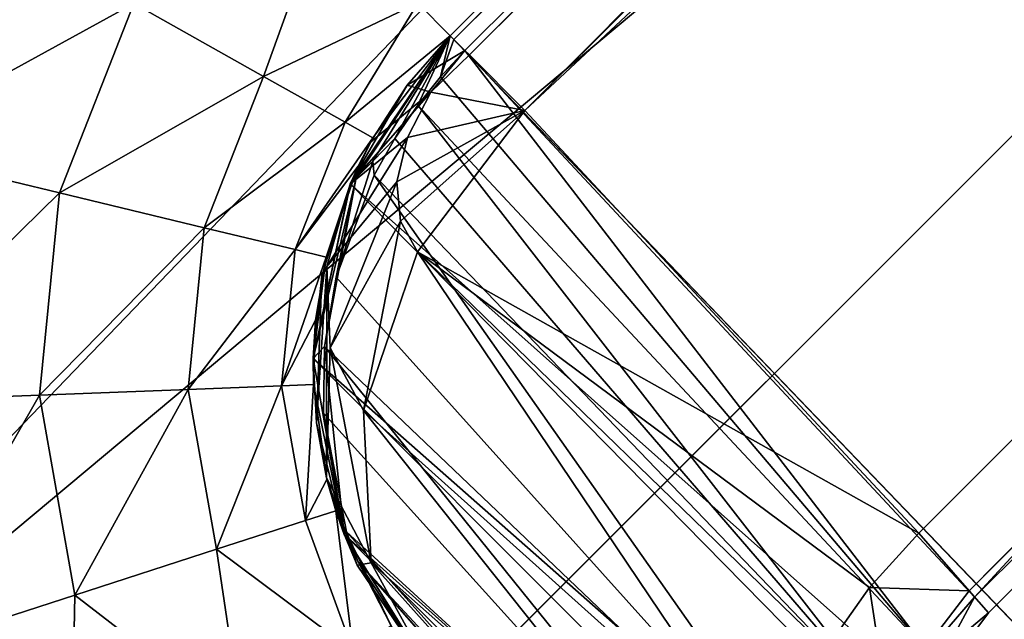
# Model space of a CAD drawing. Header units: millimetres. Extents: x -60 to 60, y -60 to 60.
# Tile 25 of 256: x -45.42 to -44.894, y 10.006 to 10.326. Entities that reach past the tile are written whole.
import ezdxf

# ---------------------------------------------------------------- set-up
doc = ezdxf.new("R2010")
doc.units = ezdxf.units.MM
doc.header["$LTSCALE"] = 65.185185
for name, color, linetype in [('1', 7, 'CONTINUOUS'), ('10', 7, 'CONTINUOUS'), ('13', 7, 'CONTINUOUS'), ('28', 7, 'CONTINUOUS'), ('29', 7, 'CONTINUOUS'), ('33', 7, 'CONTINUOUS'), ('5', 7, 'CONTINUOUS'), ('58', 7, 'CONTINUOUS'), ('605', 7, 'CONTINUOUS'), ('606', 7, 'CONTINUOUS'), ('622', 7, 'CONTINUOUS'), ('623', 7, 'CONTINUOUS'), ('624', 7, 'CONTINUOUS'), ('625', 7, 'CONTINUOUS'), ('629', 7, 'CONTINUOUS'), ('648', 7, 'CONTINUOUS'), ('650', 7, 'CONTINUOUS'), ('651', 7, 'CONTINUOUS'), ('653', 7, 'CONTINUOUS'), ('654', 7, 'CONTINUOUS'), ('655', 7, 'CONTINUOUS'), ('656', 7, 'CONTINUOUS'), ('657', 7, 'CONTINUOUS'), ('662', 7, 'CONTINUOUS'), ('663', 7, 'CONTINUOUS'), ('672', 7, 'CONTINUOUS'), ('768', 7, 'CONTINUOUS'), ('779', 7, 'CONTINUOUS'), ('780', 7, 'CONTINUOUS'), ('781', 7, 'CONTINUOUS'), ('8', 7, 'CONTINUOUS'), ('818', 7, 'CONTINUOUS')]:
    doc.layers.add(name, color=color, linetype=linetype)

msp = doc.modelspace()

# ---------------------------------------------------------------- linework, layer by layer
at = {"layer": '1', "linetype": 'CONTINUOUS'}
for points in [[(-60.10408, 0), (0, 60.10408), (-57.27565, 0), (-60.10408, 0)], [(0, 60.10408), (0, 57.27565), (-57.27565, 0), (0, 60.10408)]]:
    msp.add_3dface(points, dxfattribs=at)
at = {"layer": '10', "linetype": 'CONTINUOUS'}
for points in [[(0, 56.2857, 24.8), (-56.2857, 0, 24.8), (-14.79176, 25.80822, 24.8), (0, 56.2857, 24.8)], [(-14.79176, 25.80822, 24.8), (-56.2857, 0, 24.8), (-15.02879, 25.65946, 24.8), (-14.79176, 25.80822, 24.8)], [(-15.02879, 25.65946, 24.8), (-56.2857, 0, 24.8), (-15.22687, 25.4616, 24.8), (-15.02879, 25.65946, 24.8)], [(-15.22687, 25.4616, 24.8), (-56.2857, 0, 24.8), (-15.37608, 25.22434, 24.8), (-15.22687, 25.4616, 24.8)], [(-15.37608, 25.22434, 24.8), (-56.2857, 0, 24.8), (-15.46854, 24.96038, 24.8), (-15.37608, 25.22434, 24.8)], [(-56.2857, 0, 24.8), (-15.5, 24.68172, 24.8), (-15.46854, 24.96038, 24.8), (-56.2857, 0, 24.8)], [(-15.5, 24.68172, 24.8), (-56.2857, 0, 24.8), (-15.46864, 24.40349, 24.8), (-15.5, 24.68172, 24.8)], [(-15.46864, 24.40349, 24.8), (-56.2857, 0, 24.8), (-15.37623, 24.13943, 24.8), (-15.46864, 24.40349, 24.8)], [(-15.37623, 24.13943, 24.8), (-56.2857, 0, 24.8), (-15.22705, 23.90207, 24.8), (-15.37623, 24.13943, 24.8)], [(-15.22705, 23.90207, 24.8), (-56.2857, 0, 24.8), (-15.02921, 23.70432, 24.8), (-15.22705, 23.90207, 24.8)], [(-15.02921, 23.70432, 24.8), (-56.2857, 0, 24.8), (-14.79213, 23.55541, 24.8), (-15.02921, 23.70432, 24.8)], [(-14.79213, 23.55541, 24.8), (-56.2857, 0, 24.8), (-14.52813, 23.46306, 24.8), (-14.79213, 23.55541, 24.8)], [(-14.52813, 23.46306, 24.8), (-56.2857, 0, 24.8), (-14.25017, 23.43172, 24.8), (-14.52813, 23.46306, 24.8)], [(-56.2857, 0, 24.8), (-1.21864, 23.22177, 24.8), (-14.25017, 23.43172, 24.8), (-56.2857, 0, 24.8)], [(-1.21864, 23.22177, 24.8), (-56.2857, 0, 24.8), (-1.12623, 22.9577, 24.8), (-1.21864, 23.22177, 24.8)], [(-1.12623, 22.9577, 24.8), (-56.2857, 0, 24.8), (-0.97705, 22.72035, 24.8), (-1.12623, 22.9577, 24.8)], [(-0.97705, 22.72035, 24.8), (-56.2857, 0, 24.8), (-0.77921, 22.5226, 24.8), (-0.97705, 22.72035, 24.8)], [(-0.77921, 22.5226, 24.8), (-56.2857, 0, 24.8), (-0.54213, 22.37368, 24.8), (-0.77921, 22.5226, 24.8)], [(-0.54213, 22.37368, 24.8), (-56.2857, 0, 24.8), (-0.27813, 22.28134, 24.8), (-0.54213, 22.37368, 24.8)], [(-0.27813, 22.28134, 24.8), (-56.2857, 0, 24.8), (-0.00017, 22.25, 24.8), (-0.27813, 22.28134, 24.8)], [(-56.2857, 0, 24.8), (17.6282, 21.4804, 24.8), (-0.00017, 22.25, 24.8), (-56.2857, 0, 24.8)], [(17.6282, 21.4804, 24.8), (-56.2857, 0, 24.8), (17.98852, 20.61053, 24.8), (17.6282, 21.4804, 24.8)], [(17.98852, 20.61053, 24.8), (-56.2857, 0, 24.8), (18.48045, 19.80778, 24.8), (17.98852, 20.61053, 24.8)], [(18.48045, 19.80778, 24.8), (-56.2857, 0, 24.8), (19.09163, 19.09214, 24.8), (18.48045, 19.80778, 24.8)], [(19.09163, 19.09214, 24.8), (-56.2857, 0, 24.8), (-8.54444, 11.73985, 24.8), (19.09163, 19.09214, 24.8)], [(-8.54444, 11.73985, 24.8), (-56.2857, 0, 24.8), (-8.8085, 11.64744, 24.8), (-8.54444, 11.73985, 24.8)], [(-8.8085, 11.64744, 24.8), (-56.2857, 0, 24.8), (-9.04586, 11.49826, 24.8), (-8.8085, 11.64744, 24.8)], [(-9.04586, 11.49826, 24.8), (-56.2857, 0, 24.8), (-9.24361, 11.30042, 24.8), (-9.04586, 11.49826, 24.8)], [(-9.24361, 11.30042, 24.8), (-56.2857, 0, 24.8), (-9.39253, 11.06333, 24.8), (-9.24361, 11.30042, 24.8)], [(-9.39253, 11.06333, 24.8), (-56.2857, 0, 24.8), (-9.48487, 10.79934, 24.8), (-9.39253, 11.06333, 24.8)], [(-9.48487, 10.79934, 24.8), (-56.2857, 0, 24.8), (-9.51621, 10.52138, 24.8), (-9.48487, 10.79934, 24.8)], [(-9.51621, 10.52138, 24.8), (-56.2857, 0, 24.8), (-9.48495, 10.24344, 24.8), (-9.51621, 10.52138, 24.8)], [(-9.48495, 10.24344, 24.8), (-56.2857, 0, 24.8), (-9.3927, 9.97945, 24.8), (-9.48495, 10.24344, 24.8)]]:
    msp.add_3dface(points, dxfattribs=at)
at = {"layer": '13', "linetype": 'CONTINUOUS'}
for points in [[(-55.15433, 0, 20.4), (0, 55.15433, 20.4), (-15.37623, 25.22402, 20.4), (-55.15433, 0, 20.4)], [(-15.46864, 24.95995, 20.4), (-55.15433, 0, 20.4), (-15.37623, 25.22402, 20.4), (-15.46864, 24.95995, 20.4)], [(-15.5, 24.68172, 20.4), (-55.15433, 0, 20.4), (-15.46864, 24.95995, 20.4), (-15.5, 24.68172, 20.4)], [(-15.46854, 24.40307, 20.4), (-55.15433, 0, 20.4), (-15.5, 24.68172, 20.4), (-15.46854, 24.40307, 20.4)], [(-15.37608, 24.13911, 20.4), (-55.15433, 0, 20.4), (-15.46854, 24.40307, 20.4), (-15.37608, 24.13911, 20.4)], [(-55.15433, 0, 20.4), (-15.37608, 24.13911, 20.4), (-9.39253, 9.97908, 20.4), (-55.15433, 0, 20.4)]]:
    msp.add_3dface(points, dxfattribs=at)
at = {"layer": '28', "linetype": 'CONTINUOUS'}
for points in [[(0, 55.15433, -2), (0, 55.15433, 20.4), (-55.15433, 0, 20.4), (0, 55.15433, -2)], [(0, 55.15433, -2), (-55.15433, 0, 20.4), (-55.15433, 0, -2), (0, 55.15433, -2)]]:
    msp.add_3dface(points, dxfattribs=at)
at = {"layer": '29', "linetype": 'CONTINUOUS'}
for points in [[(0, 57.27565, -2), (-55.15433, 0, -2), (-57.27565, 0, -2), (0, 57.27565, -2)], [(0, 55.15433, -2), (-55.15433, 0, -2), (0, 57.27565, -2), (0, 55.15433, -2)]]:
    msp.add_3dface(points, dxfattribs=at)
at = {"layer": '33', "linetype": 'CONTINUOUS'}
for points in [[(-57.27565, 0), (0, 57.27565), (-57.27565, 0, -2), (-57.27565, 0)], [(0, 57.27565), (0, 57.27565, -2), (-57.27565, 0, -2), (0, 57.27565)]]:
    msp.add_3dface(points, dxfattribs=at)
at = {"layer": '5', "linetype": 'CONTINUOUS'}
for points in [[(0, 60.10408), (-60.10408, 0), (0, 60.10408, 50), (0, 60.10408)], [(-60.10408, 0), (-60.10408, 0, 50), (0, 60.10408, 50), (-60.10408, 0)]]:
    msp.add_3dface(points, dxfattribs=at)
at = {"layer": '58', "linetype": 'CONTINUOUS'}
for points in [[(0, 56.2857, 50), (-56.2857, 0, 50), (0, 56.2857, 24.8), (0, 56.2857, 50)], [(-56.2857, 0, 50), (-56.2857, 0, 24.8), (0, 56.2857, 24.8), (-56.2857, 0, 50)]]:
    msp.add_3dface(points, dxfattribs=at)
at = {"layer": '605', "linetype": 'CONTINUOUS'}
for points in [[(-45.3592, 10.33482, 48.85355), (-45.4995, 10.25804, 48.93301), (-45.44953, 10.38547, 48.93301), (-45.3592, 10.33482, 48.85355)], [(-45.2899, 10.29595, 48.75), (-45.3592, 10.33482, 48.85355), (-45.25771, 10.38522, 48.79389), (-45.2899, 10.29595, 48.75)], [(-45.20749, 10.335, 48.65451), (-45.2899, 10.29595, 48.75), (-45.25771, 10.38522, 48.79389), (-45.20749, 10.335, 48.65451)], [(-45.39883, 10.23378, 48.85355), (-45.4995, 10.25804, 48.93301), (-45.3592, 10.33482, 48.85355), (-45.39883, 10.23378, 48.85355)], [(-45.2899, 10.29595, 48.75), (-45.39883, 10.23378, 48.85355), (-45.3592, 10.33482, 48.85355), (-45.2899, 10.29595, 48.75)], [(-45.24633, 10.27152, 48.62941), (-45.2899, 10.29595, 48.75), (-45.20749, 10.335, 48.65451), (-45.24633, 10.27152, 48.62941)], [(-45.19019, 10.31769, 48.5), (-45.24633, 10.27152, 48.62941), (-45.20749, 10.335, 48.65451), (-45.19019, 10.31769, 48.5)], [(-45.23147, 10.26319, 48.5), (-45.24633, 10.27152, 48.62941), (-45.19019, 10.31769, 48.5), (-45.23147, 10.26319, 48.5)], [(-45.32158, 10.21517, 48.75), (-45.39883, 10.23378, 48.85355), (-45.2899, 10.29595, 48.75), (-45.32158, 10.21517, 48.75)], [(-45.24633, 10.27152, 48.62941), (-45.32158, 10.21517, 48.75), (-45.2899, 10.29595, 48.75), (-45.24633, 10.27152, 48.62941)], [(-45.27302, 10.20347, 48.62941), (-45.32158, 10.21517, 48.75), (-45.24633, 10.27152, 48.62941), (-45.27302, 10.20347, 48.62941)], [(-45.23147, 10.26319, 48.5), (-45.27302, 10.20347, 48.62941), (-45.24633, 10.27152, 48.62941), (-45.23147, 10.26319, 48.5)], [(-45.23934, 10.24796, 48.5), (-45.27302, 10.20347, 48.62941), (-45.23147, 10.26319, 48.5), (-45.23934, 10.24796, 48.5)], [(-45.39883, 10.23378, 48.85355), (-45.51305, 10.12183, 48.93301), (-45.4995, 10.25804, 48.93301), (-45.39883, 10.23378, 48.85355)], [(-45.25646, 10.19948, 48.5), (-45.27302, 10.20347, 48.62941), (-45.23934, 10.24796, 48.5), (-45.25646, 10.19948, 48.5)], [(-45.40957, 10.12578, 48.85355), (-45.51305, 10.12183, 48.93301), (-45.39883, 10.23378, 48.85355), (-45.40957, 10.12578, 48.85355)], [(-45.32158, 10.21517, 48.75), (-45.40957, 10.12578, 48.85355), (-45.39883, 10.23378, 48.85355), (-45.32158, 10.21517, 48.75)], [(-45.33017, 10.12882, 48.75), (-45.40957, 10.12578, 48.85355), (-45.32158, 10.21517, 48.75), (-45.33017, 10.12882, 48.75)], [(-45.27302, 10.20347, 48.62941), (-45.33017, 10.12882, 48.75), (-45.32158, 10.21517, 48.75), (-45.27302, 10.20347, 48.62941)], [(-45.28025, 10.13072, 48.62941), (-45.33017, 10.12882, 48.75), (-45.27302, 10.20347, 48.62941), (-45.28025, 10.13072, 48.62941)], [(-45.25646, 10.19948, 48.5), (-45.28025, 10.13072, 48.62941), (-45.27302, 10.20347, 48.62941), (-45.25646, 10.19948, 48.5)], [(-45.26217, 10.16576, 48.5), (-45.28025, 10.13072, 48.62941), (-45.25646, 10.19948, 48.5), (-45.26217, 10.16576, 48.5)], [(-45.26323, 10.13137, 48.5), (-45.28025, 10.13072, 48.62941), (-45.26217, 10.16576, 48.5), (-45.26323, 10.13137, 48.5)], [(-45.28025, 10.13072, 48.62941), (-45.31502, 10.04337, 48.75), (-45.33017, 10.12882, 48.75), (-45.28025, 10.13072, 48.62941)], [(-45.26749, 10.05874, 48.62941), (-45.31502, 10.04337, 48.75), (-45.28025, 10.13072, 48.62941), (-45.26749, 10.05874, 48.62941)], [(-45.26323, 10.13137, 48.5), (-45.26749, 10.05874, 48.62941), (-45.28025, 10.13072, 48.62941), (-45.26323, 10.13137, 48.5)], [(-45.25604, 10.08067, 48.5), (-45.26749, 10.05874, 48.62941), (-45.26323, 10.13137, 48.5), (-45.25604, 10.08067, 48.5)], [(-45.40957, 10.12578, 48.85355), (-45.48915, 9.98706, 48.93301), (-45.51305, 10.12183, 48.93301), (-45.40957, 10.12578, 48.85355)], [(-45.39062, 10.01892, 48.85355), (-45.48915, 9.98706, 48.93301), (-45.40957, 10.12578, 48.85355), (-45.39062, 10.01892, 48.85355)], [(-45.33017, 10.12882, 48.75), (-45.39062, 10.01892, 48.85355), (-45.40957, 10.12578, 48.85355), (-45.33017, 10.12882, 48.75)], [(-45.31502, 10.04337, 48.75), (-45.39062, 10.01892, 48.85355), (-45.33017, 10.12882, 48.75), (-45.31502, 10.04337, 48.75)], [(-45.25128, 10.06399, 48.5), (-45.26749, 10.05874, 48.62941), (-45.25604, 10.08067, 48.5), (-45.25128, 10.06399, 48.5)], [(-45.25128, 10.06399, 48.5), (-45.24205, 9.98905, 48.65454), (-45.26749, 10.05874, 48.62941), (-45.25128, 10.06399, 48.5)], [(-45.22166, 10.00259, 48.5), (-45.24205, 9.98905, 48.65454), (-45.25128, 10.06399, 48.5), (-45.22166, 10.00259, 48.5)], [(-45.26749, 10.05874, 48.62941), (-45.24205, 9.98905, 48.65454), (-45.31502, 10.04337, 48.75), (-45.26749, 10.05874, 48.62941)], [(-45.31502, 10.04337, 48.75), (-45.30117, 9.94978, 48.79384), (-45.39062, 10.01892, 48.85355), (-45.31502, 10.04337, 48.75)], [(-45.24205, 9.98905, 48.65454), (-45.30117, 9.94978, 48.79384), (-45.31502, 10.04337, 48.75), (-45.24205, 9.98905, 48.65454)], [(-45.39062, 10.01892, 48.85355), (-45.39323, 9.88863, 48.90441), (-45.48915, 9.98706, 48.93301), (-45.39062, 10.01892, 48.85355)], [(-45.30117, 9.94978, 48.79384), (-45.39323, 9.88863, 48.90441), (-45.39062, 10.01892, 48.85355), (-45.30117, 9.94978, 48.79384)]]:
    msp.add_3dface(points, dxfattribs=at)
at = {"layer": '606', "linetype": 'CONTINUOUS'}
for points in [[(-45.23147, 10.26319, 48.5), (-45.19019, 10.31769, 48.5), (-45.24346, 10.23878, 44.9379), (-45.23147, 10.26319, 48.5)], [(-45.24346, 10.23878, 44.9379), (-45.19019, 10.31769, 48.5), (-45.19019, 10.31769, 44.9379), (-45.24346, 10.23878, 44.9379)], [(-45.23934, 10.24796, 48.5), (-45.23147, 10.26319, 48.5), (-45.24346, 10.23878, 44.9379), (-45.23934, 10.24796, 48.5)], [(-45.25646, 10.19948, 48.5), (-45.23934, 10.24796, 48.5), (-45.24346, 10.23878, 44.9379), (-45.25646, 10.19948, 48.5)], [(-45.26337, 10.14538, 44.9379), (-45.25646, 10.19948, 48.5), (-45.24346, 10.23878, 44.9379), (-45.26337, 10.14538, 44.9379)], [(-45.26217, 10.16576, 48.5), (-45.25646, 10.19948, 48.5), (-45.26337, 10.14538, 44.9379), (-45.26217, 10.16576, 48.5)], [(-45.26323, 10.13137, 48.5), (-45.26217, 10.16576, 48.5), (-45.26337, 10.14538, 44.9379), (-45.26323, 10.13137, 48.5)], [(-45.24681, 10.05132, 44.9379), (-45.26323, 10.13137, 48.5), (-45.26337, 10.14538, 44.9379), (-45.24681, 10.05132, 44.9379)], [(-45.25604, 10.08067, 48.5), (-45.26323, 10.13137, 48.5), (-45.24681, 10.05132, 44.9379), (-45.25604, 10.08067, 48.5)], [(-45.25128, 10.06399, 48.5), (-45.25604, 10.08067, 48.5), (-45.24681, 10.05132, 44.9379), (-45.25128, 10.06399, 48.5)], [(-45.22166, 10.00259, 48.5), (-45.25128, 10.06399, 48.5), (-45.24681, 10.05132, 44.9379), (-45.22166, 10.00259, 48.5)], [(-45.19625, 9.97042, 44.9379), (-45.22166, 10.00259, 48.5), (-45.24681, 10.05132, 44.9379), (-45.19625, 9.97042, 44.9379)]]:
    msp.add_3dface(points, dxfattribs=at)
at = {"layer": '622', "linetype": 'CONTINUOUS'}
msp.add_3dface([(-45.19019, 10.31769, 48.5), (-45.20749, 10.335, 48.65451), (-38.46054, 17.04734, 48.5), (-45.19019, 10.31769, 48.5)], dxfattribs=at)
at = {"layer": '623', "linetype": 'CONTINUOUS'}
for points in [[(-38.46054, 17.04734, 41), (-45.19019, 10.31769, 41), (-38.46054, 17.04734, 42.81076), (-38.46054, 17.04734, 41)], [(-45.19019, 10.31769, 41), (-45.19019, 10.31769, 42.81076), (-38.46054, 17.04734, 42.81076), (-45.19019, 10.31769, 41)]]:
    msp.add_3dface(points, dxfattribs=at)
at = {"layer": '624', "linetype": 'CONTINUOUS'}
for points in [[(-45.19019, 10.31769, 44.9379), (-38.46054, 17.04734, 48.5), (-38.46054, 17.04734, 44.9379), (-45.19019, 10.31769, 44.9379)], [(-45.19019, 10.31769, 44.9379), (-45.19019, 10.31769, 48.5), (-38.46054, 17.04734, 48.5), (-45.19019, 10.31769, 44.9379)]]:
    msp.add_3dface(points, dxfattribs=at)
at = {"layer": '625', "linetype": 'CONTINUOUS'}
for points in [[(-45.19019, 10.31769, 42.81076), (-45.18226, 10.30977, 42.88477), (-38.46054, 17.04734, 42.81076), (-45.19019, 10.31769, 42.81076)], [(-45.18226, 10.30977, 42.88477), (-45.1799, 10.3074, 42.89481), (-38.46054, 17.04734, 42.81076), (-45.18226, 10.30977, 42.88477)], [(-38.46054, 17.04734, 42.81076), (-45.1799, 10.3074, 42.89481), (-38.45025, 17.03705, 42.89481), (-38.46054, 17.04734, 42.81076)], [(-45.1799, 10.3074, 42.89481), (-45.15023, 10.27773, 42.96907), (-38.45025, 17.03705, 42.89481), (-45.1799, 10.3074, 42.89481)], [(-45.15023, 10.27773, 42.96907), (-38.44772, 17.03452, 42.90423), (-38.45025, 17.03705, 42.89481), (-45.15023, 10.27773, 42.96907)], [(-45.15023, 10.27773, 42.96907), (-38.42058, 17.00738, 42.96907), (-38.44772, 17.03452, 42.90423), (-45.15023, 10.27773, 42.96907)]]:
    msp.add_3dface(points, dxfattribs=at)
at = {"layer": '629', "linetype": 'CONTINUOUS'}
for points in [[(-44.35895, 9.45187, 41), (-45.19019, 10.31769, 41), (-38.46054, 17.04734, 41), (-44.35895, 9.45187, 41)], [(-45.19019, 10.31769, 41), (-44.35895, 9.45187, 41), (-45.24356, 10.23854, 41), (-45.19019, 10.31769, 41)], [(-44.42391, 9.4051, 41), (-45.26337, 10.14528, 41), (-45.24356, 10.23854, 41), (-44.42391, 9.4051, 41)], [(-44.35895, 9.45187, 41), (-44.42391, 9.4051, 41), (-45.24356, 10.23854, 41), (-44.35895, 9.45187, 41)], [(-44.42391, 9.4051, 41), (-44.50025, 9.38125, 41), (-45.26337, 10.14528, 41), (-44.42391, 9.4051, 41)], [(-44.50025, 9.38125, 41), (-45.24683, 10.05139, 41), (-45.26337, 10.14528, 41), (-44.50025, 9.38125, 41)], [(-44.58015, 9.38271, 41), (-45.19625, 9.97042, 41), (-45.24683, 10.05139, 41), (-44.58015, 9.38271, 41)], [(-44.50025, 9.38125, 41), (-44.58015, 9.38271, 41), (-45.24683, 10.05139, 41), (-44.50025, 9.38125, 41)]]:
    msp.add_3dface(points, dxfattribs=at)
at = {"layer": '648', "linetype": 'CONTINUOUS'}
for points in [[(-45.18225, 10.30975, 44.8638), (-38.4526, 17.0394, 44.8638), (-44.91001, 10.01782, 43.57838), (-45.18225, 10.30975, 44.8638)], [(-38.4526, 17.0394, 44.8638), (-38.16067, 16.76716, 43.57838), (-44.91001, 10.01782, 43.57838), (-38.4526, 17.0394, 44.8638)]]:
    msp.add_3dface(points, dxfattribs=at)
at = {"layer": '650', "linetype": 'CONTINUOUS'}
for points in [[(-38.19492, 16.79694, 43.34597), (-44.93979, 10.05207, 43.34597), (-44.913, 10.02126, 43.41686), (-38.19492, 16.79694, 43.34597)], [(-38.16409, 16.77014, 43.41694), (-38.19492, 16.79694, 43.34597), (-44.913, 10.02126, 43.41686), (-38.16409, 16.77014, 43.41694)], [(-44.90269, 10.00939, 43.49728), (-38.16409, 16.77014, 43.41694), (-44.913, 10.02126, 43.41686), (-44.90269, 10.00939, 43.49728)], [(-38.15224, 16.75984, 43.49736), (-38.16409, 16.77014, 43.41694), (-44.90269, 10.00939, 43.49728), (-38.15224, 16.75984, 43.49736)], [(-44.91001, 10.01782, 43.57838), (-38.16067, 16.76716, 43.57838), (-38.15224, 16.75984, 43.49736), (-44.91001, 10.01782, 43.57838)], [(-44.91001, 10.01782, 43.57838), (-38.15224, 16.75984, 43.49736), (-44.90269, 10.00939, 43.49728), (-44.91001, 10.01782, 43.57838)]]:
    msp.add_3dface(points, dxfattribs=at)
at = {"layer": '651', "linetype": 'CONTINUOUS'}
for points in [[(-45.15023, 10.27773, 42.96907), (-38.19492, 16.79694, 43.34597), (-38.42058, 17.00738, 42.96907), (-45.15023, 10.27773, 42.96907)], [(-44.93979, 10.05207, 43.34597), (-38.19492, 16.79694, 43.34597), (-45.15023, 10.27773, 42.96907), (-44.93979, 10.05207, 43.34597)]]:
    msp.add_3dface(points, dxfattribs=at)
at = {"layer": '653', "linetype": 'CONTINUOUS'}
for points in [[(-44.93979, 10.05207, 43.34597), (-45.15023, 10.27773, 42.96907), (-45.20754, 10.20224, 42.95586), (-44.93979, 10.05207, 43.34597)], [(-45.23644, 10.1175, 42.92126), (-45.01926, 9.92262, 43.31283), (-45.20754, 10.20224, 42.95586), (-45.23644, 10.1175, 42.92126)], [(-44.96624, 10.023, 43.34333), (-44.93979, 10.05207, 43.34597), (-45.20754, 10.20224, 42.95586), (-44.96624, 10.023, 43.34333)], [(-45.01926, 9.92262, 43.31283), (-44.98921, 9.99032, 43.33659), (-45.20754, 10.20224, 42.95586), (-45.01926, 9.92262, 43.31283)], [(-44.98921, 9.99032, 43.33659), (-44.96624, 10.023, 43.34333), (-45.20754, 10.20224, 42.95586), (-44.98921, 9.99032, 43.33659)], [(-45.23246, 10.03621, 42.87037), (-45.0284, 9.8556, 43.2778), (-45.23644, 10.1175, 42.92126), (-45.23246, 10.03621, 42.87037)], [(-45.0284, 9.8556, 43.2778), (-45.01926, 9.92262, 43.31283), (-45.23644, 10.1175, 42.92126), (-45.0284, 9.8556, 43.2778)], [(-45.01718, 9.7956, 43.23562), (-45.0284, 9.8556, 43.2778), (-45.23246, 10.03621, 42.87037), (-45.01718, 9.7956, 43.23562)], [(-45.19625, 9.97042, 42.81076), (-45.01718, 9.7956, 43.23562), (-45.23246, 10.03621, 42.87037), (-45.19625, 9.97042, 42.81076)]]:
    msp.add_3dface(points, dxfattribs=at)
at = {"layer": '654', "linetype": 'CONTINUOUS'}
for points in [[(-44.913, 10.02126, 43.41686), (-44.93979, 10.05207, 43.34597), (-44.96624, 10.023, 43.34333), (-44.913, 10.02126, 43.41686)], [(-44.96624, 10.023, 43.34333), (-44.98921, 9.99032, 43.33659), (-44.95714, 9.9635, 43.41233), (-44.96624, 10.023, 43.34333)], [(-44.913, 10.02126, 43.41686), (-44.96624, 10.023, 43.34333), (-44.95714, 9.9635, 43.41233), (-44.913, 10.02126, 43.41686)], [(-44.90269, 10.00939, 43.49728), (-44.913, 10.02126, 43.41686), (-44.95714, 9.9635, 43.41233), (-44.90269, 10.00939, 43.49728)], [(-44.91001, 10.01782, 43.57838), (-44.90269, 10.00939, 43.49728), (-44.94609, 9.95105, 43.49692), (-44.91001, 10.01782, 43.57838)], [(-44.91001, 10.01782, 43.57838), (-44.94609, 9.95105, 43.49692), (-44.93502, 9.98904, 43.57962), (-44.91001, 10.01782, 43.57838)], [(-44.90269, 10.00939, 43.49728), (-44.95714, 9.9635, 43.41233), (-44.94609, 9.95105, 43.49692), (-44.90269, 10.00939, 43.49728)]]:
    msp.add_3dface(points, dxfattribs=at)
at = {"layer": '655', "linetype": 'CONTINUOUS'}
for points in [[(-45.18225, 10.30975, 44.8638), (-44.93502, 9.98904, 43.57962), (-45.19537, 10.29571, 44.86421), (-45.18225, 10.30975, 44.8638)], [(-45.18225, 10.30975, 44.8638), (-44.91001, 10.01782, 43.57838), (-44.93502, 9.98904, 43.57962), (-45.18225, 10.30975, 44.8638)], [(-45.19537, 10.29571, 44.86421), (-44.93502, 9.98904, 43.57962), (-45.20753, 10.28061, 44.86507), (-45.19537, 10.29571, 44.86421)], [(-45.20753, 10.28061, 44.86507), (-44.95564, 9.95679, 43.58257), (-45.21974, 10.26272, 44.86654), (-45.20753, 10.28061, 44.86507)], [(-44.93502, 9.98904, 43.57962), (-44.95564, 9.95679, 43.58257), (-45.20753, 10.28061, 44.86507), (-44.93502, 9.98904, 43.57962)], [(-45.21974, 10.26272, 44.86654), (-44.95564, 9.95679, 43.58257), (-45.23076, 10.2432, 44.86864), (-45.21974, 10.26272, 44.86654)], [(-45.23076, 10.2432, 44.86864), (-44.9808, 9.88806, 43.59285), (-45.25106, 10.18869, 44.87672), (-45.23076, 10.2432, 44.86864)], [(-44.95564, 9.95679, 43.58257), (-44.9808, 9.88806, 43.59285), (-45.23076, 10.2432, 44.86864), (-44.95564, 9.95679, 43.58257)], [(-45.25106, 10.18869, 44.87672), (-44.9808, 9.88806, 43.59285), (-45.25724, 10.15179, 44.88379), (-45.25106, 10.18869, 44.87672)], [(-45.25724, 10.15179, 44.88379), (-44.98484, 9.81399, 43.60882), (-45.25786, 10.11602, 44.89179), (-45.25724, 10.15179, 44.88379)], [(-44.9808, 9.88806, 43.59285), (-44.98484, 9.81399, 43.60882), (-45.25724, 10.15179, 44.88379), (-44.9808, 9.88806, 43.59285)], [(-45.25786, 10.11602, 44.89179), (-44.98484, 9.81399, 43.60882), (-45.2455, 10.05267, 44.90879), (-45.25786, 10.11602, 44.89179)], [(-45.2455, 10.05267, 44.90879), (-44.96581, 9.74174, 43.62926), (-45.23933, 10.03662, 44.91374), (-45.2455, 10.05267, 44.90879)], [(-44.98484, 9.81399, 43.60882), (-44.96581, 9.74174, 43.62926), (-45.2455, 10.05267, 44.90879), (-44.98484, 9.81399, 43.60882)], [(-44.96581, 9.74174, 43.62926), (-44.94723, 9.70789, 43.64088), (-45.23933, 10.03662, 44.91374), (-44.96581, 9.74174, 43.62926)], [(-44.94723, 9.70789, 43.64088), (-44.92401, 9.67848, 43.65244), (-45.23933, 10.03662, 44.91374), (-44.94723, 9.70789, 43.64088)], [(-44.92401, 9.67848, 43.65244), (-45.19625, 9.97042, 44.9379), (-45.23933, 10.03662, 44.91374), (-44.92401, 9.67848, 43.65244)]]:
    msp.add_3dface(points, dxfattribs=at)
at = {"layer": '656', "linetype": 'CONTINUOUS'}
for points in [[(-45.24346, 10.23878, 44.9379), (-45.19019, 10.31769, 44.9379), (-45.24042, 10.24182, 44.90984), (-45.24346, 10.23878, 44.9379)], [(-45.24042, 10.24182, 44.90984), (-45.19019, 10.31769, 44.9379), (-45.23155, 10.25069, 44.88437), (-45.24042, 10.24182, 44.90984)], [(-45.19019, 10.31769, 44.9379), (-45.21974, 10.26272, 44.86654), (-45.23155, 10.25069, 44.88437), (-45.19019, 10.31769, 44.9379)], [(-45.19019, 10.31769, 44.9379), (-45.20753, 10.28061, 44.86507), (-45.21974, 10.26272, 44.86654), (-45.19019, 10.31769, 44.9379)], [(-45.19019, 10.31769, 44.9379), (-45.19537, 10.29571, 44.86421), (-45.20753, 10.28061, 44.86507), (-45.19019, 10.31769, 44.9379)], [(-45.19019, 10.31769, 44.9379), (-45.18819, 10.3157, 44.90043), (-45.19537, 10.29571, 44.86421), (-45.19019, 10.31769, 44.9379)], [(-45.18819, 10.3157, 44.90043), (-45.18225, 10.30975, 44.8638), (-45.19537, 10.29571, 44.86421), (-45.18819, 10.3157, 44.90043)], [(-45.21974, 10.26272, 44.86654), (-45.23076, 10.2432, 44.86864), (-45.23155, 10.25069, 44.88437), (-45.21974, 10.26272, 44.86654)], [(-45.23076, 10.2432, 44.86864), (-45.25106, 10.18869, 44.87672), (-45.23155, 10.25069, 44.88437), (-45.23076, 10.2432, 44.86864)], [(-45.25106, 10.18869, 44.87672), (-45.24042, 10.24182, 44.90984), (-45.23155, 10.25069, 44.88437), (-45.25106, 10.18869, 44.87672)], [(-45.25724, 10.15179, 44.88379), (-45.26337, 10.14538, 44.9379), (-45.24042, 10.24182, 44.90984), (-45.25724, 10.15179, 44.88379)], [(-45.26337, 10.14538, 44.9379), (-45.24346, 10.23878, 44.9379), (-45.24042, 10.24182, 44.90984), (-45.26337, 10.14538, 44.9379)], [(-45.25106, 10.18869, 44.87672), (-45.25724, 10.15179, 44.88379), (-45.24042, 10.24182, 44.90984), (-45.25106, 10.18869, 44.87672)], [(-45.24681, 10.05132, 44.9379), (-45.26337, 10.14538, 44.9379), (-45.25724, 10.15179, 44.88379), (-45.24681, 10.05132, 44.9379)], [(-45.24681, 10.05132, 44.9379), (-45.25724, 10.15179, 44.88379), (-45.25786, 10.11602, 44.89179), (-45.24681, 10.05132, 44.9379)], [(-45.24681, 10.05132, 44.9379), (-45.25786, 10.11602, 44.89179), (-45.2455, 10.05267, 44.90879), (-45.24681, 10.05132, 44.9379)], [(-45.24681, 10.05132, 44.9379), (-45.2455, 10.05267, 44.90879), (-45.23933, 10.03662, 44.91374), (-45.24681, 10.05132, 44.9379)], [(-45.19625, 9.97042, 44.9379), (-45.24681, 10.05132, 44.9379), (-45.23933, 10.03662, 44.91374), (-45.19625, 9.97042, 44.9379)]]:
    msp.add_3dface(points, dxfattribs=at)
at = {"layer": '657', "linetype": 'CONTINUOUS'}
for points in [[(-45.19019, 10.31769, 44.9379), (-38.46054, 17.04734, 44.9379), (-38.45855, 17.04534, 44.90043), (-45.19019, 10.31769, 44.9379)], [(-45.19019, 10.31769, 44.9379), (-38.45855, 17.04534, 44.90043), (-45.18819, 10.3157, 44.90043), (-45.19019, 10.31769, 44.9379)], [(-38.45855, 17.04534, 44.90043), (-38.4526, 17.0394, 44.8638), (-45.18819, 10.3157, 44.90043), (-38.45855, 17.04534, 44.90043)], [(-38.4526, 17.0394, 44.8638), (-45.18225, 10.30975, 44.8638), (-45.18819, 10.3157, 44.90043), (-38.4526, 17.0394, 44.8638)]]:
    msp.add_3dface(points, dxfattribs=at)
at = {"layer": '662', "linetype": 'CONTINUOUS'}
for points in [[(-45.21317, 10.29124, 42.81076), (-45.18226, 10.30977, 42.88477), (-45.19019, 10.31769, 42.81076), (-45.21317, 10.29124, 42.81076)], [(-45.20051, 10.28752, 42.88823), (-45.18226, 10.30977, 42.88477), (-45.21317, 10.29124, 42.81076), (-45.20051, 10.28752, 42.88823)], [(-45.18226, 10.30977, 42.88477), (-45.20051, 10.28752, 42.88823), (-45.1799, 10.3074, 42.89481), (-45.18226, 10.30977, 42.88477)], [(-45.20051, 10.28752, 42.88823), (-45.15023, 10.27773, 42.96907), (-45.1799, 10.3074, 42.89481), (-45.20051, 10.28752, 42.88823)], [(-45.23289, 10.26063, 42.81076), (-45.20051, 10.28752, 42.88823), (-45.21317, 10.29124, 42.81076), (-45.23289, 10.26063, 42.81076)], [(-45.21301, 10.26339, 42.89828), (-45.20051, 10.28752, 42.88823), (-45.24364, 10.23835, 42.81076), (-45.21301, 10.26339, 42.89828)], [(-45.24364, 10.23835, 42.81076), (-45.20051, 10.28752, 42.88823), (-45.23289, 10.26063, 42.81076), (-45.24364, 10.23835, 42.81076)], [(-45.21301, 10.26339, 42.89828), (-45.15023, 10.27773, 42.96907), (-45.20051, 10.28752, 42.88823), (-45.21301, 10.26339, 42.89828)], [(-45.2167, 10.21862, 42.93379), (-45.15023, 10.27773, 42.96907), (-45.21859, 10.23967, 42.91396), (-45.2167, 10.21862, 42.93379)], [(-45.21859, 10.23967, 42.91396), (-45.15023, 10.27773, 42.96907), (-45.21301, 10.26339, 42.89828), (-45.21859, 10.23967, 42.91396)], [(-45.20754, 10.20224, 42.95586), (-45.15023, 10.27773, 42.96907), (-45.2167, 10.21862, 42.93379), (-45.20754, 10.20224, 42.95586)], [(-45.25611, 10.19449, 42.83772), (-45.21301, 10.26339, 42.89828), (-45.24364, 10.23835, 42.81076), (-45.25611, 10.19449, 42.83772)], [(-45.21859, 10.23967, 42.91396), (-45.21301, 10.26339, 42.89828), (-45.25611, 10.19449, 42.83772), (-45.21859, 10.23967, 42.91396)], [(-45.25611, 10.19449, 42.83772), (-45.24364, 10.23835, 42.81076), (-45.25867, 10.18937, 42.81076), (-45.25611, 10.19449, 42.83772)], [(-45.25431, 10.15105, 42.87682), (-45.21859, 10.23967, 42.91396), (-45.25611, 10.19449, 42.83772), (-45.25431, 10.15105, 42.87682)], [(-45.2167, 10.21862, 42.93379), (-45.21859, 10.23967, 42.91396), (-45.25431, 10.15105, 42.87682), (-45.2167, 10.21862, 42.93379)], [(-45.23644, 10.1175, 42.92126), (-45.2167, 10.21862, 42.93379), (-45.25431, 10.15105, 42.87682), (-45.23644, 10.1175, 42.92126)], [(-45.23644, 10.1175, 42.92126), (-45.20754, 10.20224, 42.95586), (-45.2167, 10.21862, 42.93379), (-45.23644, 10.1175, 42.92126)], [(-45.26162, 10.11102, 42.81076), (-45.25611, 10.19449, 42.83772), (-45.25867, 10.18937, 42.81076), (-45.26162, 10.11102, 42.81076)], [(-45.25627, 10.0816, 42.81076), (-45.25611, 10.19449, 42.83772), (-45.26162, 10.11102, 42.81076), (-45.25627, 10.0816, 42.81076)], [(-45.25431, 10.15105, 42.87682), (-45.25611, 10.19449, 42.83772), (-45.25627, 10.0816, 42.81076), (-45.25431, 10.15105, 42.87682)], [(-45.23246, 10.03621, 42.87037), (-45.25431, 10.15105, 42.87682), (-45.25627, 10.0816, 42.81076), (-45.23246, 10.03621, 42.87037)], [(-45.23246, 10.03621, 42.87037), (-45.23644, 10.1175, 42.92126), (-45.25431, 10.15105, 42.87682), (-45.23246, 10.03621, 42.87037)], [(-45.23246, 10.03621, 42.87037), (-45.25627, 10.0816, 42.81076), (-45.23985, 10.03497, 42.81076), (-45.23246, 10.03621, 42.87037)], [(-45.19625, 9.97042, 42.81076), (-45.23246, 10.03621, 42.87037), (-45.23985, 10.03497, 42.81076), (-45.19625, 9.97042, 42.81076)]]:
    msp.add_3dface(points, dxfattribs=at)
at = {"layer": '663', "linetype": 'CONTINUOUS'}
for points in [[(-45.19019, 10.31769, 42.81076), (-45.19019, 10.31769, 41), (-45.24356, 10.23854, 41), (-45.19019, 10.31769, 42.81076)], [(-45.21317, 10.29124, 42.81076), (-45.19019, 10.31769, 42.81076), (-45.24356, 10.23854, 41), (-45.21317, 10.29124, 42.81076)], [(-45.23289, 10.26063, 42.81076), (-45.21317, 10.29124, 42.81076), (-45.24356, 10.23854, 41), (-45.23289, 10.26063, 42.81076)], [(-45.24364, 10.23835, 42.81076), (-45.23289, 10.26063, 42.81076), (-45.24356, 10.23854, 41), (-45.24364, 10.23835, 42.81076)], [(-45.26337, 10.14528, 41), (-45.24364, 10.23835, 42.81076), (-45.24356, 10.23854, 41), (-45.26337, 10.14528, 41)], [(-45.25867, 10.18937, 42.81076), (-45.24364, 10.23835, 42.81076), (-45.26337, 10.14528, 41), (-45.25867, 10.18937, 42.81076)], [(-45.26162, 10.11102, 42.81076), (-45.25867, 10.18937, 42.81076), (-45.26337, 10.14528, 41), (-45.26162, 10.11102, 42.81076)], [(-45.24683, 10.05139, 41), (-45.26162, 10.11102, 42.81076), (-45.26337, 10.14528, 41), (-45.24683, 10.05139, 41)], [(-45.25627, 10.0816, 42.81076), (-45.26162, 10.11102, 42.81076), (-45.24683, 10.05139, 41), (-45.25627, 10.0816, 42.81076)], [(-45.23985, 10.03497, 42.81076), (-45.25627, 10.0816, 42.81076), (-45.24683, 10.05139, 41), (-45.23985, 10.03497, 42.81076)], [(-45.19625, 9.97042, 41), (-45.23985, 10.03497, 42.81076), (-45.24683, 10.05139, 41), (-45.19625, 9.97042, 41)], [(-45.19625, 9.97042, 41), (-45.19625, 9.97042, 42.81076), (-45.23985, 10.03497, 42.81076), (-45.19625, 9.97042, 41)]]:
    msp.add_3dface(points, dxfattribs=at)
at = {"layer": '672', "linetype": 'CONTINUOUS'}
msp.add_3dface([(0, 57.42621, 49), (-45.54374, 10.67125, 49), (-57.42621, 0, 49), (0, 57.42621, 49)], dxfattribs=at)
at = {"layer": '768', "linetype": 'CONTINUOUS'}
for points in [[(0, 57.44472, 50), (-57.44472, 0, 50), (-0.31747, 53.44514, 50), (0, 57.44472, 50)], [(-0.31747, 53.44514, 50), (-57.44472, 0, 50), (-4.10212, 49.74447, 50), (-0.31747, 53.44514, 50)], [(-4.10212, 49.74447, 50), (-57.44472, 0, 50), (-8.26439, 45.65976, 50), (-4.10212, 49.74447, 50)], [(-8.26439, 45.65976, 50), (-57.44472, 0, 50), (-12.72133, 41.26875, 50), (-8.26439, 45.65976, 50)], [(-12.72133, 41.26875, 50), (-57.44472, 0, 50), (-17.38885, 36.65134, 50), (-12.72133, 41.26875, 50)], [(-17.38885, 36.65134, 50), (-57.44472, 0, 50), (-22.18627, 31.88519, 50), (-17.38885, 36.65134, 50)], [(-22.18627, 31.88519, 50), (-57.44472, 0, 50), (-27.04105, 27.04105, 50), (-22.18627, 31.88519, 50)], [(-27.04105, 27.04105, 50), (-57.44472, 0, 50), (-31.88519, 22.18627, 50), (-27.04105, 27.04105, 50)], [(-31.88519, 22.18627, 50), (-57.44472, 0, 50), (-36.65134, 17.38885, 50), (-31.88519, 22.18627, 50)], [(-36.65134, 17.38885, 50), (-57.44472, 0, 50), (-41.26875, 12.72133, 50), (-36.65134, 17.38885, 50)], [(-41.26875, 12.72133, 50), (-57.44472, 0, 50), (-45.65976, 8.26439, 50), (-41.26875, 12.72133, 50)]]:
    msp.add_3dface(points, dxfattribs=at)
at = {"layer": '779', "linetype": 'CONTINUOUS'}
for points in [[(-57.62144, 0.17672, 49.74346), (-57.614, 0.16928, 49.82203), (-0.17672, 57.62144, 49.74346), (-57.62144, 0.17672, 49.74346)], [(-0.17672, 57.62144, 49.74346), (-57.614, 0.16928, 49.82203), (-0.16923, 57.61396, 49.82226), (-0.17672, 57.62144, 49.74346)], [(-57.614, 0.16928, 49.82203), (-57.58942, 0.14469, 49.89362), (-0.16923, 57.61396, 49.82226), (-57.614, 0.16928, 49.82203)], [(-0.16923, 57.61396, 49.82226), (-57.58942, 0.14469, 49.89362), (-0.14463, 57.58935, 49.89375), (-0.16923, 57.61396, 49.82226)], [(-57.58942, 0.14469, 49.89362), (-57.55017, 0.10544, 49.95066), (-0.14463, 57.58935, 49.89375), (-57.58942, 0.14469, 49.89362)], [(-0.14463, 57.58935, 49.89375), (-57.55017, 0.10544, 49.95066), (-0.1054, 57.55012, 49.9507), (-0.14463, 57.58935, 49.89375)], [(-57.55017, 0.10544, 49.95066), (-57.50023, 0.05551, 49.98736), (-0.1054, 57.55012, 49.9507), (-57.55017, 0.10544, 49.95066)], [(-0.1054, 57.55012, 49.9507), (-57.50023, 0.05551, 49.98736), (-0.05551, 57.50023, 49.98736), (-0.1054, 57.55012, 49.9507)], [(-57.50023, 0.05551, 49.98736), (-57.44472, 0, 50), (-0.05551, 57.50023, 49.98736), (-57.50023, 0.05551, 49.98736)], [(-57.44472, 0, 50), (0, 57.44472, 50), (-0.05551, 57.50023, 49.98736), (-57.44472, 0, 50)]]:
    msp.add_3dface(points, dxfattribs=at)
at = {"layer": '780', "linetype": 'CONTINUOUS'}
for points in [[(-57.60292, 0.17672, 49.24346), (-57.62144, 0.17672, 49.74346), (-0.17672, 57.62144, 49.74346), (-57.60292, 0.17672, 49.24346)], [(-57.60292, 0.17672, 49.24346), (-0.17672, 57.62144, 49.74346), (-0.17672, 57.60292, 49.24346), (-57.60292, 0.17672, 49.24346)]]:
    msp.add_3dface(points, dxfattribs=at)
at = {"layer": '781', "linetype": 'CONTINUOUS'}
for points in [[(-57.60292, 0.17672, 49.24346), (-0.17672, 57.60292, 49.24346), (-0.16201, 57.58821, 49.14996), (-57.60292, 0.17672, 49.24346)], [(-57.58817, 0.16196, 49.14981), (-57.60292, 0.17672, 49.24346), (-0.16201, 57.58821, 49.14996), (-57.58817, 0.16196, 49.14981)], [(-0.12338, 57.54959, 49.07096), (-57.58817, 0.16196, 49.14981), (-0.16201, 57.58821, 49.14996), (-0.12338, 57.54959, 49.07096)], [(-57.54956, 0.12335, 49.07092), (-57.58817, 0.16196, 49.14981), (-0.12338, 57.54959, 49.07096), (-57.54956, 0.12335, 49.07092)], [(-0.06656, 57.49277, 49.0184), (-57.54956, 0.12335, 49.07092), (-0.12338, 57.54959, 49.07096), (-0.06656, 57.49277, 49.0184)], [(-57.49279, 0.06658, 49.01841), (-57.54956, 0.12335, 49.07092), (-0.06656, 57.49277, 49.0184), (-57.49279, 0.06658, 49.01841)], [(0, 57.42621, 49), (-57.49279, 0.06658, 49.01841), (-0.06656, 57.49277, 49.0184), (0, 57.42621, 49)], [(0, 57.42621, 49), (-57.42621, 0, 49), (-57.49279, 0.06658, 49.01841), (0, 57.42621, 49)]]:
    msp.add_3dface(points, dxfattribs=at)
at = {"layer": '8', "linetype": 'CONTINUOUS'}
for points in [[(0, 60.10408, 50), (-60.10408, 0, 50), (0, 56.2857, 50), (0, 60.10408, 50)], [(-60.10408, 0, 50), (-56.2857, 0, 50), (0, 56.2857, 50), (-60.10408, 0, 50)]]:
    msp.add_3dface(points, dxfattribs=at)
at = {"layer": '818', "linetype": 'CONTINUOUS'}
msp.add_3dface([(-41.26875, 12.72133, 50), (-45.65976, 8.26439, 50), (-38.50272, 8.97097, 47.48239), (-41.26875, 12.72133, 50)], dxfattribs=at)

doc.saveas('drawing.dxf')
